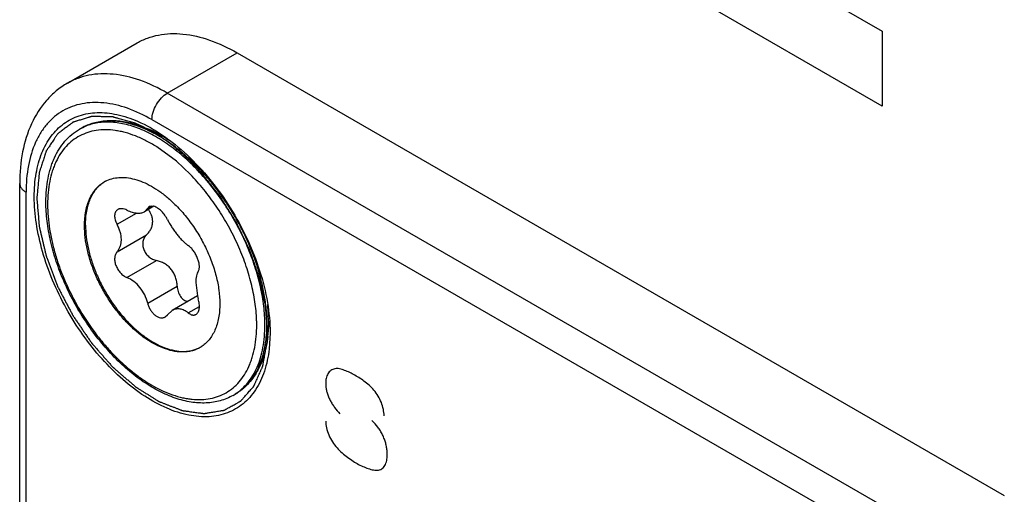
# Model space of a CAD drawing. Header units: inches. Extents: x 0 to 34, y 0 to 22.
# Tile 18 of 127: x 3.8537 to 4.0234, y 7.2171 to 7.299. Entities that reach past the tile are written whole.
import ezdxf

# ---------------------------------------------------------------- set-up
doc = ezdxf.new("R2010")
doc.units = ezdxf.units.IN
doc.header["$LTSCALE"] = 1.87
doc.header["$MEASUREMENT"] = 0
doc.layers.get('0').update_dxf_attribs({"linetype": 'CONTINUOUS'})
doc.layers.add('02___PRT_ALL_AXES', color=7, linetype='CONTINUOUS')
doc.layers.add('COSMETIC', color=7, linetype='CONTINUOUS')

msp = doc.modelspace()

# ---------------------------------------------------------------- linework, layer by layer
at = {"color": 40, "linetype": 'CONTINUOUS'}
for p, q in [((3.9630512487, 7.3197548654), (4.0023757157, 7.297049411)), ((4.0023757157, 7.28411913), (3.9630512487, 7.3068245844)), ((4.0023757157, 7.297049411), (4.0023757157, 7.28411913))]:
    msp.add_line(p, q, dxfattribs=at)
at = {"color": 7, "linetype": 'CONTINUOUS'}
for p, q in [((3.8618891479, 7.2880656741), (3.8739099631, 7.2950063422)), ((3.8791124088, 7.2863601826), (3.891133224, 7.2933008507)), ((3.891133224, 7.2933008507), (4.0234345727, 7.2169241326)), ((4.0114137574, 7.2099834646), (3.8791124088, 7.2863601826)), ((3.876460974, 7.2817672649), (4.0087623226, 7.2053905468)), ((3.8756318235, 7.2799847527), (3.873749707, 7.2807347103)), ((3.8740266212, 7.280861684), (3.8757332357, 7.2802127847)), ((3.8806673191, 7.2745901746), (3.8773277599, 7.2770603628)), ((3.8830812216, 7.2723235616), (3.8806673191, 7.2745901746)), ((3.8536706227, 7.0779854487), (3.8536570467, 7.2707638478)), ((3.8547689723, 7.0764546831), (3.8547553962, 7.2692330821)), ((3.8767943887, 7.2668137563), (3.8751590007, 7.2658695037)), ((3.8757277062, 7.2664761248), (3.8764145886, 7.2668727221)), ((3.8760026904, 7.2667740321), (3.8757277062, 7.2664761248)), ((3.8767940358, 7.2668147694), (3.8760026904, 7.2667740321)), ((3.8704381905, 7.2637142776), (3.8738013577, 7.2656561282)), ((3.8751625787, 7.2658715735), (3.8757277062, 7.2664761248)), ((3.8704381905, 7.2589515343), (3.875524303, 7.261888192)), ((3.8721555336, 7.2545253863), (3.8772416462, 7.257462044)), ((3.8757277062, 7.250081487), (3.8808138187, 7.2530181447)), ((3.8840167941, 7.2536738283), (3.8843189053, 7.2513548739)), ((3.8843206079, 7.2513548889), (3.8799627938, 7.2488387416)), ((3.882734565, 7.2484171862), (3.8846395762, 7.2495171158)), ((3.8965851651, 7.2469002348), (3.8964166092, 7.2498795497)), ((3.8787526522, 7.2477226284), (3.8791623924, 7.2480983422)), ((3.879967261, 7.2488413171), (3.8791623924, 7.2480983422)), ((3.8964439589, 7.2443430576), (3.8965851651, 7.2469002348)), ((3.8968282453, 7.2450049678), (3.8966714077, 7.242186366))]:
    msp.add_line(p, q, dxfattribs=at)
for centre, radius, start, end in [((3.8683790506, 7.2724365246), 0.0088472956, 117.3813475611, 119.9999822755), ((3.8683869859, 7.2724212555), 0.0088645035, 116.4640818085, 117.3815017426), ((3.8685099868, 7.2639287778), 0.0178088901, 71.9547162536, 72.6290912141), ((3.8636479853, 7.2553651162), 0.0256480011, 57.7668271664, 57.9835192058), ((3.8709996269, 7.2662660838), 0.0055013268, 117.8809512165, 119.9981205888), ((3.8956023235, 7.2541233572), 0.0116180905, 193.7856802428, 196.3121087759), ((3.8689453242, 7.2463031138), 0.0255851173, 1.4324005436, 2.9032408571), ((3.870061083, 7.2463287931), 0.0244690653, 0.0027119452, 1.4375985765), ((3.8819956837, 7.2472201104), 0.0055063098, 299.9987081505, 302.1254350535), ((3.8860343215, 7.241859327), 0.0088443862, 300.0061025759, 302.6172789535), ((3.8863815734, 7.2420664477), 0.0088501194, 300.0047129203, 303.2696025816), ((3.8863581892, 7.2421018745), 0.0088925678, 303.2703567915, 306.8178101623), ((3.8863218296, 7.2421515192), 0.0089540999, 306.8136948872, 307.3323544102)]:
    msp.add_arc(centre, radius, start, end, dxfattribs=at)
for points, knots in [([(3.873910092, 7.2950061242), (3.8744748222, 7.2953321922), (3.8756737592, 7.2958940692), (3.8776140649, 7.2964299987), (3.8796821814, 7.2966610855), (3.8826599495, 7.2965577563), (3.8866163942, 7.2956045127), (3.889621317, 7.294173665), (3.891133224, 7.2933008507)], [0, 0, 0, 0, 0.1080937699, 0.2182322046, 0.3322555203, 0.4516834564, 0.710620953, 1, 1, 1, 1]), ([(3.8791124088, 7.2863601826), (3.8776005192, 7.2872329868), (3.8745956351, 7.2886638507), (3.8706392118, 7.2896171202), (3.8676614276, 7.2897204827), (3.865593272, 7.2894894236), (3.8636529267, 7.2889534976), (3.8624539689, 7.2883916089), (3.8618892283, 7.2880655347)], [0, 0, 0, 0, 0.2893746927, 0.548310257, 0.667739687, 0.7817646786, 0.891904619, 1, 1, 1, 1]), ([(3.8618891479, 7.2880656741), (3.8612146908, 7.2876762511), (3.8599263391, 7.2867805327), (3.8576528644, 7.2845665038), (3.8554487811, 7.2810594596), (3.8539499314, 7.2761180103), (3.8536569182, 7.2725873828), (3.8536570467, 7.2707638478)], [0, 0, 0, 0, 0.1165966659, 0.2336057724, 0.4733263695, 0.726995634, 1, 1, 1, 1]), ([(3.876460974, 7.2817672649), (3.8764609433, 7.282201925), (3.876623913, 7.2831186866), (3.8771921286, 7.2844069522), (3.8780235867, 7.2855432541), (3.8787359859, 7.2861428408), (3.8791124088, 7.2863601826)], [0, 0, 0, 0, 0.237218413, 0.4999990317, 0.7627801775, 1, 1, 1, 1]), ([(3.876460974, 7.2817672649), (3.8751135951, 7.282545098), (3.8724356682, 7.2838202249), (3.8689097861, 7.2846696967), (3.8662560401, 7.2847616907), (3.8644130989, 7.2845557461), (3.8626836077, 7.2840778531), (3.8610872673, 7.2833297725), (3.8596414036, 7.2823210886), (3.8583629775, 7.2810620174), (3.8572633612, 7.2795687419), (3.8560164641, 7.2772242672), (3.854989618, 7.2737457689), (3.8547552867, 7.2707889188), (3.8547553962, 7.2692330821)], [0, 0, 0, 0, 0.1446878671, 0.2741544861, 0.3338673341, 0.3908779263, 0.4459462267, 0.4999924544, 0.5540390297, 0.6091083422, 0.6661205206, 0.7258354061, 0.8553069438, 1, 1, 1, 1]), ([(3.8561696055, 7.2684769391), (3.8561695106, 7.2698253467), (3.8563594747, 7.2723989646), (3.8573144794, 7.2759666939), (3.858919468, 7.2789399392), (3.8611485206, 7.2811975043), (3.863924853, 7.2826155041), (3.8671069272, 7.2831294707), (3.8705550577, 7.2827549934), (3.8728395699, 7.2819827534), (3.8739940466, 7.2814816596)], [0, 0, 0, 0, 0.1477531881, 0.2812064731, 0.401869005, 0.5138953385, 0.6235143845, 0.7376924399, 0.862094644, 1, 1, 1, 1]), ([(3.8581748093, 7.2675602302), (3.8581748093, 7.2682582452), (3.8582317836, 7.269622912), (3.8585031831, 7.2716049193), (3.8588880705, 7.2731671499), (3.8592908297, 7.2743389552), (3.8597445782, 7.2754323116), (3.8604237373, 7.2767022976), (3.8614266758, 7.2780579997), (3.8626004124, 7.2792097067), (3.8634910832, 7.2798304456), (3.863955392, 7.2800985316)], [0, 0, 0, 0, 0.1448741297, 0.2830363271, 0.4145741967, 0.4780401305, 0.5400613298, 0.6601387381, 0.7759364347, 0.8887220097, 1, 1, 1, 1]), ([(3.8643057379, 7.2803008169), (3.8646374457, 7.2804923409), (3.8653270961, 7.2808365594), (3.8664215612, 7.281227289), (3.8675696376, 7.2814912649), (3.8691808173, 7.2816766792), (3.8713056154, 7.2815795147), (3.872983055, 7.2811894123), (3.8738269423, 7.2809254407)], [0, 0, 0, 0, 0.1170742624, 0.2349151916, 0.3544178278, 0.4763353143, 0.7297382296, 1, 1, 1, 1]), ([(3.873749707, 7.2807347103), (3.8728986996, 7.2810221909), (3.8712178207, 7.281453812), (3.8690876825, 7.2815944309), (3.8674894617, 7.281435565), (3.8663635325, 7.2811903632), (3.8652964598, 7.2808184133), (3.8646267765, 7.2804861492), (3.8643057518, 7.2803007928)], [0, 0, 0, 0, 0.2766826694, 0.5317285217, 0.6527553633, 0.7704453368, 0.8858178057, 1, 1, 1, 1]), ([(3.8959443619, 7.2463299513), (3.8959443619, 7.2474117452), (3.8958001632, 7.2496446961), (3.895205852, 7.253035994), (3.8942388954, 7.2565125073), (3.8929192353, 7.260001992), (3.8912741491, 7.2634325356), (3.8893376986, 7.266732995), (3.8871500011, 7.2698349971), (3.8847563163, 7.2726743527), (3.8822059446, 7.2751924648), (3.8795511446, 7.2773374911), (3.8768453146, 7.2790653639), (3.8741430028, 7.280340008), (3.871890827, 7.2810148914), (3.8701503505, 7.2812876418), (3.8689077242, 7.2813609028), (3.8677078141, 7.2813063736), (3.866556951, 7.2811238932), (3.8654617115, 7.2808142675), (3.8647693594, 7.2805225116), (3.8644366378, 7.2803568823)], [0, 0, 0, 0, 0.0620193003, 0.127931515, 0.1970656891, 0.2685842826, 0.3415404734, 0.4149247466, 0.4877100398, 0.5588965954, 0.627555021, 0.6928737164, 0.7542135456, 0.8111717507, 0.863658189, 0.8883297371, 0.9120387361, 0.9348997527, 0.9570588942, 0.9786922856, 1, 1, 1, 1]), ([(3.8739940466, 7.2814816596), (3.8754978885, 7.2808289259), (3.8785102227, 7.279111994), (3.8826902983, 7.27570531), (3.8866005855, 7.2714774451), (3.8900713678, 7.2666113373), (3.8929534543, 7.2613171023), (3.8951221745, 7.255823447), (3.896483, 7.2503697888), (3.8968281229, 7.2467437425), (3.8968282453, 7.2450049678)], [0, 0, 0, 0, 0.1092214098, 0.2293964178, 0.358037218, 0.4917377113, 0.6266114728, 0.7586601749, 0.8841573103, 1, 1, 1, 1]), ([(3.8805263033, 7.2774124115), (3.8797555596, 7.277978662), (3.8782084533, 7.2790054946), (3.8765559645, 7.2798556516), (3.8757332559, 7.2802127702)], [0, 0, 0, 0, 0.5160575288, 1, 1, 1, 1]), ([(3.8772456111, 7.2771119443), (3.8766555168, 7.2774809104), (3.8754757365, 7.2781533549), (3.8736703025, 7.2789720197), (3.8721663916, 7.2794746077), (3.8709865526, 7.2797561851), (3.8698581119, 7.2799530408), (3.8684822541, 7.2800583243), (3.8668862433, 7.2799478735), (3.865385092, 7.2795981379), (3.8639962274, 7.2790114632), (3.8627363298, 7.2781940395), (3.8616202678, 7.2771558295), (3.8606600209, 7.2759100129), (3.8600056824, 7.2747266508), (3.8595653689, 7.2736970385), (3.8591708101, 7.272580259), (3.8587920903, 7.2710784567), (3.858523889, 7.2691595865), (3.8584677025, 7.2678329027), (3.8584677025, 7.2671519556)], [0, 0, 0, 0, 0.0754069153, 0.1469129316, 0.2144791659, 0.2468322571, 0.2782645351, 0.3385308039, 0.3958417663, 0.4509447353, 0.5047733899, 0.5583797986, 0.6128374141, 0.669137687, 0.7281081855, 0.758814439, 0.7904028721, 0.8563614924, 0.9262187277, 1, 1, 1, 1]), ([(3.8962947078, 7.2465322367), (3.8962947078, 7.2473056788), (3.8962212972, 7.248890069), (3.8959113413, 7.2512992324), (3.8954020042, 7.2537739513), (3.894699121, 7.2562871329), (3.8938101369, 7.2588118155), (3.8927447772, 7.2613206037), (3.8915146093, 7.2637863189), (3.8901329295, 7.2661821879), (3.8886147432, 7.2684822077), (3.8869765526, 7.2706614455), (3.8852361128, 7.2726962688), (3.8834122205, 7.2745645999), (3.8815246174, 7.2762462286), (3.879593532, 7.2777230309), (3.8776399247, 7.2789789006), (3.8762998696, 7.2796786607), (3.8756318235, 7.2799847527)], [0, 0, 0, 0, 0.0564362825, 0.1155627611, 0.1770722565, 0.24063221, 0.3058367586, 0.37224441, 0.4393871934, 0.5067796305, 0.5739308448, 0.6403555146, 0.7055845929, 0.7691760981, 0.8307277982, 0.8898903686, 0.9463810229, 1, 1, 1, 1]), ([(3.8684270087, 7.2711288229), (3.8687810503, 7.2713161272), (3.8695460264, 7.2716185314), (3.8707903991, 7.2718269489), (3.8721199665, 7.2717945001), (3.8735127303, 7.2715246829), (3.8749481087, 7.2710240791), (3.8764050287, 7.2703015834), (3.8778617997, 7.269368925), (3.8787952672, 7.2686347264), (3.879257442, 7.2682380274)], [0, 0, 0, 0, 0.101273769, 0.2060970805, 0.3169893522, 0.4357425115, 0.5633769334, 0.7002145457, 0.8459970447, 1, 1, 1, 1]), ([(3.8944976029, 7.2475989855), (3.8944447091, 7.2486448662), (3.8942077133, 7.2507902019), (3.8935106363, 7.2540272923), (3.8924750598, 7.2573185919), (3.8911215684, 7.2605982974), (3.8894770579, 7.2638013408), (3.8875741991, 7.2668639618), (3.8854511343, 7.2697248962), (3.8838901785, 7.2714902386), (3.8830812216, 7.2723235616)], [0, 0, 0, 0, 0.1131413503, 0.2326413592, 0.3572340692, 0.4854129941, 0.6155158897, 0.7458015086, 0.8745228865, 1, 1, 1, 1]), ([(3.8536570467, 7.2707638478), (3.8536570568, 7.2706211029), (3.8537099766, 7.2703234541), (3.8539355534, 7.2699081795), (3.8542930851, 7.2695338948), (3.8545911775, 7.2693278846), (3.8547553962, 7.2692330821)], [0, 0, 0, 0, 0.217674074, 0.4509630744, 0.7108471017, 1, 1, 1, 1]), ([(3.8648316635, 7.2634774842), (3.8648316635, 7.263907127), (3.8648663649, 7.2647449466), (3.8650312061, 7.2659582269), (3.8653067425, 7.2670843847), (3.8656907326, 7.2681123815), (3.8661800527, 7.2690324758), (3.8667712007, 7.26983512), (3.8674584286, 7.2705114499), (3.8679785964, 7.270874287), (3.8682491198, 7.2710304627)], [0, 0, 0, 0, 0.1485661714, 0.289511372, 0.4227299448, 0.5486396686, 0.6680010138, 0.781937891, 0.8919862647, 1, 1, 1, 1]), ([(3.8650084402, 7.2635795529), (3.8650084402, 7.2639936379), (3.865040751, 7.2648019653), (3.8651936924, 7.2659745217), (3.8654494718, 7.2670669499), (3.8658059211, 7.2680692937), (3.8662605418, 7.2689727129), (3.8668099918, 7.2697688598), (3.8674496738, 7.2704495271), (3.8679357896, 7.2708240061), (3.8681892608, 7.2709878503)], [0, 0, 0, 0, 0.1479024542, 0.2885371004, 0.4217520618, 0.5478969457, 0.667639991, 0.7819610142, 0.8921978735, 1, 1, 1, 1]), ([(3.8966714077, 7.242186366), (3.8965215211, 7.2408861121), (3.8960217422, 7.2384335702), (3.8947370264, 7.2356449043), (3.8933693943, 7.2338403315), (3.8922125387, 7.2327194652), (3.8909117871, 7.231815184), (3.8894811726, 7.2311355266), (3.8879346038, 7.2306885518), (3.8856910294, 7.2303988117), (3.8826359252, 7.2306719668), (3.8788805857, 7.2319152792), (3.8750622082, 7.2340177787), (3.8713038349, 7.2369044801), (3.8677284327, 7.2404761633), (3.8644577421, 7.2446104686), (3.8616039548, 7.2491647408), (3.8592663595, 7.2539813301), (3.8575246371, 7.2588943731), (3.8564407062, 7.2637330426), (3.856169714, 7.2669361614), (3.8561696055, 7.2684769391)], [0, 0, 0, 0, 0.0564020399, 0.1070423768, 0.1307191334, 0.1536408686, 0.1761642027, 0.198682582, 0.2215897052, 0.2452450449, 0.2958344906, 0.3521362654, 0.4145983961, 0.4827996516, 0.5556980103, 0.6318329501, 0.709488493, 0.7868460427, 0.8620915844, 0.9336042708, 1, 1, 1, 1]), ([(3.879257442, 7.2682380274), (3.8799036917, 7.2676833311), (3.8811569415, 7.2664702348), (3.8828599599, 7.2644350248), (3.8843904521, 7.2621906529), (3.8857065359, 7.2597983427), (3.8867725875, 7.2573230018), (3.8875596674, 7.2548314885), (3.8880464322, 7.2523916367), (3.8881661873, 7.2507816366), (3.8881661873, 7.2500044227)], [0, 0, 0, 0, 0.1225563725, 0.2503828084, 0.3812760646, 0.5128558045, 0.6427030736, 0.7684972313, 0.8881567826, 1, 1, 1, 1]), ([(3.8904566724, 7.2341999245), (3.890110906, 7.2340002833), (3.889390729, 7.233643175), (3.8882457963, 7.2332441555), (3.8870433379, 7.2329831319), (3.8853536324, 7.2328161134), (3.8835991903, 7.2329338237), (3.8818342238, 7.2333002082), (3.8799802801, 7.2338541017), (3.8776348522, 7.2348750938), (3.8748784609, 7.236543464), (3.8721783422, 7.2386400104), (3.8695858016, 7.2411205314), (3.8671515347, 7.2439336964), (3.8649248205, 7.2470210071), (3.8629515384, 7.2503180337), (3.8612728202, 7.2537559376), (3.8599239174, 7.2572631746), (3.8589334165, 7.2607678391), (3.8583229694, 7.2641983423), (3.8581748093, 7.2664616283), (3.8581748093, 7.2675602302)], [0, 0, 0, 0, 0.0226124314, 0.0453845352, 0.0685041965, 0.0921299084, 0.1413739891, 0.1672836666, 0.1941406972, 0.250830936, 0.3115923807, 0.376175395, 0.4440510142, 0.5144802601, 0.586577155, 0.659366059, 0.7318355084, 0.8029905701, 0.8719054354, 0.9377802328, 1, 1, 1, 1]), ([(3.8584677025, 7.2671519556), (3.8584677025, 7.2664546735), (3.8585295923, 7.2650282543), (3.8587922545, 7.2628593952), (3.8592243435, 7.2606319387), (3.8598217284, 7.2583673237), (3.8605787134, 7.256087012), (3.8617974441, 7.2530394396), (3.8636673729, 7.2493354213), (3.8659399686, 7.2458638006), (3.8679698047, 7.2432842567), (3.8695661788, 7.2414881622), (3.8712289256, 7.2398380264), (3.8729422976, 7.2383495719), (3.874689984, 7.237036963), (3.8764554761, 7.2359127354), (3.8782222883, 7.2349877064), (3.8799737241, 7.2342708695), (3.8814273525, 7.2338470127), (3.8825648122, 7.2336232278), (3.8836524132, 7.2334786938), (3.8849765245, 7.2334326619), (3.8865075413, 7.2336033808), (3.8879442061, 7.2340007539), (3.8892704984, 7.2346218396), (3.8904714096, 7.2354600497), (3.8915337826, 7.2365056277), (3.8924469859, 7.2377462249), (3.893068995, 7.2389159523), (3.8934875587, 7.2399300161), (3.8938622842, 7.2410268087), (3.8942219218, 7.2424972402), (3.8944766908, 7.2443716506), (3.8945301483, 7.2456660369), (3.8945301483, 7.2463299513)], [0, 0, 0, 0, 0.032536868, 0.0665358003, 0.1018571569, 0.1383281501, 0.1757488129, 0.2138994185, 0.2914087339, 0.3689195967, 0.4070728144, 0.4444983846, 0.48097673, 0.5163084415, 0.5503209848, 0.5828746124, 0.6138697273, 0.6432563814, 0.6710429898, 0.6843631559, 0.697318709, 0.7222127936, 0.745976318, 0.7689287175, 0.79145645, 0.813984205, 0.8369365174, 0.8606995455, 0.8855919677, 0.8985458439, 0.9118640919, 0.9396439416, 0.9690201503, 1, 1, 1, 1]), ([(3.8791623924, 7.26449298), (3.8790274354, 7.2647656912), (3.8787086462, 7.265290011), (3.8782175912, 7.2658701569), (3.877779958, 7.2662654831), (3.8774507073, 7.2665080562), (3.8771244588, 7.2666946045), (3.8769021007, 7.26678311), (3.8767940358, 7.2668147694)], [0, 0, 0, 0, 0.2689503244, 0.5397119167, 0.6685970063, 0.7895415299, 0.9004668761, 1, 1, 1, 1]), ([(3.8705746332, 7.2662554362), (3.8704944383, 7.2662091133), (3.8703445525, 7.2660920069), (3.8701750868, 7.2658549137), (3.8700662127, 7.2655668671), (3.8700193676, 7.2652377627), (3.8700343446, 7.264876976), (3.8701100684, 7.2644942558), (3.870244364, 7.2641003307), (3.8703679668, 7.26384248), (3.8704381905, 7.2637142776)], [0, 0, 0, 0, 0.0993076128, 0.2007378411, 0.3087439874, 0.4263318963, 0.5548405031, 0.6941580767, 0.8432570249, 1, 1, 1, 1]), ([(3.8721555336, 7.2661572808), (3.8720124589, 7.2662257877), (3.8717299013, 7.2663366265), (3.8713046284, 7.2664178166), (3.8709692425, 7.2664015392), (3.8707317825, 7.2663344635), (3.8706246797, 7.2662843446), (3.8705746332, 7.2662554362)], [0, 0, 0, 0, 0.2896186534, 0.5511088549, 0.7853052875, 0.8944796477, 1, 1, 1, 1]), ([(3.8721555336, 7.2661572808), (3.8724400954, 7.2660210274), (3.8728699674, 7.2658496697), (3.8734476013, 7.2657033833), (3.8738484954, 7.2656422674), (3.8742245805, 7.2656271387), (3.8745716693, 7.2656584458), (3.8748858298, 7.26573632), (3.8750759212, 7.2658215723), (3.8751625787, 7.2658715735)], [0, 0, 0, 0, 0.3026168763, 0.4414145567, 0.5708977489, 0.6908673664, 0.8015867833, 0.9040372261, 1, 1, 1, 1]), ([(3.8765889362, 7.2642007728), (3.8765889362, 7.2643796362), (3.8765535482, 7.2647418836), (3.8764019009, 7.2652723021), (3.8761608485, 7.2657842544), (3.8759525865, 7.2661048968), (3.8758382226, 7.2662610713)], [0, 0, 0, 0, 0.2408406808, 0.4866842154, 0.7393559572, 1, 1, 1, 1]), ([(3.884748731, 7.2424514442), (3.8845460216, 7.2423344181), (3.8841228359, 7.242125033), (3.883448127, 7.2418919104), (3.8827358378, 7.2417400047), (3.8817241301, 7.2416452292), (3.8803752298, 7.241744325), (3.8787121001, 7.2421865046), (3.8770071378, 7.24294005), (3.8752949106, 7.243987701), (3.8736100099, 7.2453068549), (3.871987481, 7.2468695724), (3.8704614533, 7.2486427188), (3.8690643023, 7.2505885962), (3.8678257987, 7.2526657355), (3.8667723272, 7.254829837), (3.8659264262, 7.2570347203), (3.8653059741, 7.2592336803), (3.8649244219, 7.2613796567), (3.8648316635, 7.262793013), (3.8648316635, 7.2634774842)], [0, 0, 0, 0, 0.0213313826, 0.0428915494, 0.0648965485, 0.0875415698, 0.1353171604, 0.1872189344, 0.243657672, 0.3046067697, 0.3696958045, 0.4382943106, 0.5095817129, 0.5826064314, 0.6563379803, 0.7297143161, 0.8016906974, 0.8712800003, 0.9376209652, 1, 1, 1, 1]), ([(3.8650084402, 7.2635795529), (3.8650084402, 7.2629038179), (3.8650988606, 7.2615088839), (3.8654710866, 7.2593905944), (3.8660767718, 7.2572194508), (3.866902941, 7.2550408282), (3.8679326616, 7.2528997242), (3.869144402, 7.2508407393), (3.8705129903, 7.2489067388), (3.8720099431, 7.2471379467), (3.8736042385, 7.2455710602), (3.8752631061, 7.2442385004), (3.8769527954, 7.2431678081), (3.8786398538, 7.2423814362), (3.8802907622, 7.2418967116), (3.8816355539, 7.241753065), (3.8826496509, 7.2418080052), (3.8833655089, 7.2419286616), (3.8840462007, 7.2421287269), (3.8844758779, 7.2423154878), (3.8846822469, 7.2424211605)], [0, 0, 0, 0, 0.0621034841, 0.1281178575, 0.1973417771, 0.2689501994, 0.3419850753, 0.4154340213, 0.48826434, 0.5594703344, 0.6281184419, 0.6933957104, 0.7546646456, 0.8115278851, 0.8639061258, 0.9121270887, 0.9349466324, 0.9570747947, 0.9786917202, 1, 1, 1, 1]), ([(3.8711868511, 7.2610816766), (3.8711868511, 7.2615213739), (3.8710759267, 7.2621994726), (3.8707661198, 7.2630665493), (3.8705556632, 7.2634998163), (3.8704381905, 7.2637142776)], [0, 0, 0, 0, 0.4778649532, 0.7342468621, 1, 1, 1, 1]), ([(3.875524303, 7.261888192), (3.8756835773, 7.2620430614), (3.875976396, 7.2623755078), (3.8763188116, 7.2629397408), (3.876538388, 7.2635549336), (3.8765889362, 7.2639863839), (3.8765889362, 7.2642007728)], [0, 0, 0, 0, 0.2551912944, 0.5062245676, 0.7537296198, 1, 1, 1, 1]), ([(3.8791623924, 7.26449298), (3.8792726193, 7.2642702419), (3.8795105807, 7.2638262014), (3.8799071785, 7.2631772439), (3.8803403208, 7.2625452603), (3.8807996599, 7.2619422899), (3.881275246, 7.2613803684), (3.8817578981, 7.2608711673), (3.8822393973, 7.2604256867), (3.8825703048, 7.2601650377), (3.882734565, 7.2600490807)], [0, 0, 0, 0, 0.1296689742, 0.2626664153, 0.3966478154, 0.5292531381, 0.6579981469, 0.7805736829, 0.8950910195, 1, 1, 1, 1]), ([(3.875524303, 7.261888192), (3.8753691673, 7.2617373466), (3.8750985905, 7.2613831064), (3.8748714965, 7.260742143), (3.8748447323, 7.2600357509), (3.8750219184, 7.2593213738), (3.8753861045, 7.2586573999), (3.8759048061, 7.2580970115), (3.8765339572, 7.2576811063), (3.8770042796, 7.257514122), (3.8772416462, 7.257462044)], [0, 0, 0, 0, 0.1131545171, 0.2289449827, 0.3501785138, 0.4775238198, 0.6092238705, 0.742065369, 0.8729197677, 1, 1, 1, 1]), ([(3.8704381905, 7.2589515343), (3.8705585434, 7.2590876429), (3.8707756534, 7.2593893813), (3.8710123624, 7.2599048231), (3.8711563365, 7.2604767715), (3.8711868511, 7.2608771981), (3.8711868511, 7.2610816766)], [0, 0, 0, 0, 0.236432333, 0.4800971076, 0.7339094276, 1, 1, 1, 1]), ([(3.8844519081, 7.2556229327), (3.8844885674, 7.2556778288), (3.8845518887, 7.255804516), (3.8846127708, 7.2560207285), (3.8846436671, 7.2562696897), (3.884644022, 7.2565469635), (3.8846136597, 7.2568478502), (3.8845303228, 7.257284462), (3.8843514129, 7.2578491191), (3.8840429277, 7.2585092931), (3.8836574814, 7.2591218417), (3.8832859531, 7.2595702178), (3.8829724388, 7.2598674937), (3.8828137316, 7.2599931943), (3.882734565, 7.2600490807)], [0, 0, 0, 0, 0.0391965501, 0.0833324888, 0.1328186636, 0.1876890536, 0.2476463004, 0.3121168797, 0.4513511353, 0.5980340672, 0.7437050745, 0.8800153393, 0.9424589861, 1, 1, 1, 1]), ([(3.8704381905, 7.2589515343), (3.8703797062, 7.2588853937), (3.8702732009, 7.258738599), (3.8701523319, 7.2584885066), (3.8700700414, 7.2582094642), (3.8700117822, 7.2577960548), (3.8700460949, 7.2572349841), (3.8702391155, 7.2565563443), (3.8705698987, 7.2559009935), (3.8710155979, 7.2553150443), (3.8715454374, 7.2548396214), (3.8719497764, 7.2546090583), (3.8721555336, 7.2545253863)], [0, 0, 0, 0, 0.0494145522, 0.1008301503, 0.1547585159, 0.2115686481, 0.3338063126, 0.4660179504, 0.6039765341, 0.7423099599, 0.8756821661, 1, 1, 1, 1]), ([(3.8808138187, 7.2530181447), (3.8808014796, 7.2532812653), (3.8807452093, 7.2538060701), (3.8805541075, 7.2545724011), (3.8802458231, 7.2552955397), (3.8798170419, 7.2559476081), (3.879277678, 7.2565019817), (3.8786515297, 7.2569428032), (3.8779667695, 7.2572665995), (3.877484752, 7.2574087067), (3.8772416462, 7.257462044)], [0, 0, 0, 0, 0.1281011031, 0.2558716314, 0.3827465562, 0.5085699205, 0.6332078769, 0.7566389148, 0.8789610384, 1, 1, 1, 1]), ([(3.8844519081, 7.2556229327), (3.8843754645, 7.2555084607), (3.8842426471, 7.2552419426), (3.8841104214, 7.2547848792), (3.8840322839, 7.2542529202), (3.8840167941, 7.2538737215), (3.8840167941, 7.2536738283)], [0, 0, 0, 0, 0.2042184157, 0.4378830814, 0.7034368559, 1, 1, 1, 1]), ([(3.8757277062, 7.250081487), (3.8756052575, 7.250577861), (3.8752581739, 7.2515458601), (3.8744522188, 7.2528361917), (3.8734077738, 7.2538687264), (3.8725792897, 7.2543530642), (3.8721555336, 7.2545253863)], [0, 0, 0, 0, 0.2599954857, 0.5185818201, 0.7673643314, 1, 1, 1, 1]), ([(3.8808138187, 7.2530181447), (3.8808285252, 7.2527045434), (3.8809332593, 7.2520903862), (3.8812577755, 7.2513920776), (3.8816219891, 7.2509372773), (3.8819305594, 7.2506679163), (3.8822694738, 7.2504748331), (3.882512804, 7.2504009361), (3.8826338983, 7.2503795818)], [0, 0, 0, 0, 0.2740128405, 0.5373515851, 0.6619423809, 0.7803601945, 0.892677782, 1, 1, 1, 1]), ([(3.8757277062, 7.250081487), (3.8757788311, 7.2498742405), (3.8759144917, 7.2494676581), (3.87620514, 7.2489027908), (3.8765692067, 7.2484059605), (3.876987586, 7.2480033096), (3.877438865, 7.2477161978), (3.8778349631, 7.2475845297), (3.8781410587, 7.2475576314), (3.878357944, 7.2475745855), (3.8785641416, 7.2476281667), (3.8786920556, 7.2476876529), (3.8787526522, 7.2477226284)], [0, 0, 0, 0, 0.147197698, 0.294152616, 0.4364214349, 0.5700471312, 0.6922813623, 0.8024861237, 0.8538364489, 0.9033346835, 0.9517527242, 1, 1, 1, 1]), ([(3.8840414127, 7.2481607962), (3.8841164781, 7.2482041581), (3.8842593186, 7.2483203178), (3.8844253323, 7.2485565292), (3.8845468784, 7.2488505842), (3.8846221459, 7.2491940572), (3.8846502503, 7.249577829), (3.8846311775, 7.2499917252), (3.88456607, 7.2504243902), (3.8844945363, 7.2507145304), (3.8844519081, 7.2508601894)], [0, 0, 0, 0, 0.0895491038, 0.1869728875, 0.2954085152, 0.4160939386, 0.5487135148, 0.6917938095, 0.843224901, 1, 1, 1, 1]), ([(3.8881661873, 7.2500044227), (3.8881661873, 7.2495862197), (3.8881332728, 7.248770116), (3.8879772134, 7.2475868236), (3.8877163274, 7.2464854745), (3.8873526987, 7.2454762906), (3.8868891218, 7.2445682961), (3.8863287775, 7.243770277), (3.8856767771, 7.2430904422), (3.8851817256, 7.2427188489), (3.8849237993, 7.2425568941)], [0, 0, 0, 0, 0.1480894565, 0.2888040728, 0.4220205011, 0.5481089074, 0.6677553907, 0.7819721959, 0.8921533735, 1, 1, 1, 1]), ([(3.882734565, 7.2484171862), (3.8826231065, 7.2485063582), (3.8823975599, 7.2486696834), (3.8820433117, 7.2488697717), (3.881684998, 7.2490147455), (3.8813258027, 7.2491018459), (3.8809692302, 7.2491290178), (3.8806194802, 7.2490952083), (3.8802813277, 7.2490009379), (3.8800692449, 7.2489001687), (3.879967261, 7.2488413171)], [0, 0, 0, 0, 0.1434048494, 0.2791699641, 0.4077871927, 0.5304988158, 0.6490266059, 0.7653820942, 0.8817049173, 1, 1, 1, 1]), ([(3.882734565, 7.2484171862), (3.882842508, 7.2483308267), (3.8830600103, 7.2481853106), (3.8833596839, 7.248074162), (3.883589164, 7.2480465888), (3.8837500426, 7.2480549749), (3.883902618, 7.2480918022), (3.8839969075, 7.2481350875), (3.8840414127, 7.2481607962)], [0, 0, 0, 0, 0.2932541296, 0.5510627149, 0.6689425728, 0.7814869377, 0.8909676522, 1, 1, 1, 1]), ([(3.8908016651, 7.2344097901), (3.8912113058, 7.2346719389), (3.8919970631, 7.2352719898), (3.8930314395, 7.2363648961), (3.893919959, 7.2376448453), (3.8946550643, 7.2390985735), (3.8952314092, 7.2407123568), (3.8956448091, 7.2424715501), (3.8958923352, 7.244360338), (3.8959443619, 7.2456625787), (3.8959443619, 7.2463299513)], [0, 0, 0, 0, 0.107835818, 0.2180704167, 0.3323694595, 0.4520899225, 0.5782334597, 0.7114406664, 0.8520242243, 1, 1, 1, 1]), ([(3.8917519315, 7.2350318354), (3.8921173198, 7.235310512), (3.8928154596, 7.2359336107), (3.8937291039, 7.2370291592), (3.8945125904, 7.2382848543), (3.8951599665, 7.2396897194), (3.8956672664, 7.2412322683), (3.8960309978, 7.2429005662), (3.8962486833, 7.2446812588), (3.8962947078, 7.2459057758), (3.8962947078, 7.2465322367)], [0, 0, 0, 0, 0.1077074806, 0.2183540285, 0.3332906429, 0.4535984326, 0.5800499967, 0.7131489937, 0.8531667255, 1, 1, 1, 1]), ([(3.8964439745, 7.2443430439), (3.8963806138, 7.2437898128), (3.8962127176, 7.2427097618), (3.8958244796, 7.2411503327), (3.8953049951, 7.2396953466), (3.8946554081, 7.2383556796), (3.893877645, 7.2371420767), (3.8929751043, 7.2360663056), (3.8919542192, 7.2351400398), (3.891198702, 7.2346283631), (3.8908070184, 7.2344022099)], [0, 0, 0, 0, 0.1409247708, 0.276222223, 0.4061229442, 0.5312090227, 0.6522088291, 0.7699970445, 0.8855376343, 1, 1, 1, 1]), ([(3.9164851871, 7.2306892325), (3.9164815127, 7.2310561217), (3.9163951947, 7.2318255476), (3.9160459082, 7.2329696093), (3.9154878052, 7.2340863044), (3.91477144, 7.2351032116), (3.9139338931, 7.2359595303), (3.9130333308, 7.2366508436), (3.912142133, 7.2372643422), (3.9112511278, 7.2377976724), (3.9104968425, 7.2381638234), (3.9098983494, 7.2384190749), (3.9093266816, 7.2386447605), (3.9086359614, 7.2388514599), (3.9079379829, 7.2388079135), (3.9074680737, 7.2386104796), (3.9070554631, 7.2383144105), (3.9066551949, 7.2377461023), (3.9064173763, 7.2368735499), (3.9064105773, 7.2362337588), (3.9064364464, 7.2358956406)], [0, 0, 0, 0, 0.0675318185, 0.1414941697, 0.2190690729, 0.29635786, 0.3695275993, 0.4385790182, 0.5049992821, 0.5686338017, 0.6294879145, 0.6591673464, 0.6883498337, 0.7427210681, 0.7906038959, 0.8132381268, 0.8358001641, 0.8833190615, 0.9375851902, 1, 1, 1, 1]), ([(3.9064364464, 7.2358956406), (3.9064525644, 7.2356849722), (3.9065094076, 7.2352539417), (3.906658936, 7.2346051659), (3.9068824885, 7.2339503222), (3.9071879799, 7.2333101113), (3.9075550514, 7.2326944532), (3.9080900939, 7.2319148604), (3.9085356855, 7.231366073), (3.9088491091, 7.2310211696)], [0, 0, 0, 0, 0.1143960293, 0.2349265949, 0.3599658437, 0.4882335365, 0.6182432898, 0.7476712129, 1, 1, 1, 1]), ([(3.9064198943, 7.2297684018), (3.906428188, 7.2293771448), (3.9065273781, 7.2285566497), (3.9069161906, 7.2273424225), (3.9075372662, 7.2261721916), (3.9083425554, 7.2251351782), (3.9092460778, 7.2242535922), (3.9101880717, 7.2235041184), (3.911127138, 7.2228384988), (3.912075, 7.2222777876), (3.9130236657, 7.2218313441), (3.913949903, 7.221479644), (3.9147191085, 7.2212955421), (3.9153096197, 7.22126614), (3.9157191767, 7.2213214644), (3.9160878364, 7.2214817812), (3.9163968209, 7.2217406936), (3.916644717, 7.2220782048), (3.9168998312, 7.2226356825), (3.9170567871, 7.2234696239), (3.9170473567, 7.2241638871), (3.9170160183, 7.2245284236)], [0, 0, 0, 0, 0.0676517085, 0.1418569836, 0.2192093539, 0.2954451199, 0.3678857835, 0.4369202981, 0.5033610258, 0.5667387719, 0.6270191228, 0.6843746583, 0.7378868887, 0.7628331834, 0.7862454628, 0.8086804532, 0.8313435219, 0.855121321, 0.880493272, 0.9367502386, 1, 1, 1, 1]), ([(3.9170160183, 7.2245284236), (3.916996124, 7.2247598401), (3.9169337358, 7.2252317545), (3.9167801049, 7.2259436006), (3.9165523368, 7.2266648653), (3.9162395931, 7.2273768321), (3.9158543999, 7.2280650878), (3.9152740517, 7.2289239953), (3.9147669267, 7.2295113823), (3.9144035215, 7.2298665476)], [0, 0, 0, 0, 0.1148056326, 0.2349587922, 0.3595505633, 0.4879861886, 0.618624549, 0.7488386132, 1, 1, 1, 1])]:
    msp.add_open_spline(points, degree=3, knots=knots, dxfattribs=at)
at = {"layer": '02___PRT_ALL_AXES', "color": 7, "linetype": 'CONTINUOUS'}
for p, q in [((3.863955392, 7.2800985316), (3.8643057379, 7.2803008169)), ((3.8757332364, 7.2802127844), (3.8781924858, 7.2791453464)), ((3.8964439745, 7.2443430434), (3.896749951, 7.2470146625)), ((3.8904566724, 7.2341999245), (3.8908070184, 7.2344022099))]:
    msp.add_line(p, q, dxfattribs=at)
at = {"layer": 'COSMETIC', "color": 7, "linetype": 'CONTINUOUS'}
for p, q in [((3.8744201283, 7.2807786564), (3.873593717, 7.2811352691)), ((3.8748586, 7.2805730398), (3.8744201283, 7.2807786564)), ((3.8756965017, 7.2801487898), (3.8748586, 7.2805730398)), ((3.896370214, 7.2443440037), (3.8963863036, 7.2452582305)), ((3.8963216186, 7.243445), (3.896368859, 7.2443067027)), ((3.896368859, 7.2443067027), (3.896370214, 7.2443440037))]:
    msp.add_line(p, q, dxfattribs=at)
for points, knots in [([(3.873593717, 7.2811352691), (3.8733095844, 7.2812163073), (3.8727413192, 7.2813783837), (3.8720309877, 7.2815809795), (3.8714627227, 7.2817430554), (3.8710365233, 7.2818646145), (3.870681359, 7.2819659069), (3.8703972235, 7.2820469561), (3.870184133, 7.2821077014), (3.8700065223, 7.2821584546), (3.8698645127, 7.282198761), (3.8697844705, 7.2822220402), (3.8697313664, 7.2822365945), (3.8696953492, 7.2822486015), (3.8696548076, 7.2822468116), (3.8696051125, 7.2822485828), (3.86950626, 7.2822501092), (3.8693577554, 7.2822532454), (3.8691598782, 7.2822569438), (3.8688959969, 7.2822620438), (3.8685661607, 7.2822683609), (3.8681703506, 7.2822759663), (3.8677745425, 7.2822835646), (3.8673787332, 7.2822911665), (3.8670488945, 7.2822974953), (3.8667850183, 7.2823025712), (3.8665871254, 7.2823063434), (3.8664221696, 7.2823095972), (3.8662903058, 7.2823119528), (3.8662076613, 7.2823139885), (3.8661420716, 7.2823143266), (3.8660745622, 7.282319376), (3.8660039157, 7.2822919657), (3.8659159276, 7.2822669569), (3.8657997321, 7.2822308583), (3.8656541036, 7.2821866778), (3.8654213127, 7.2821154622), (3.8651302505, 7.2820266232), (3.8646645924, 7.2818843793), (3.8641989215, 7.2817421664), (3.8637914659, 7.2816177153), (3.8635586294, 7.2815466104), (3.8633840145, 7.2814932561), (3.8632093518, 7.281439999), (3.8630639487, 7.2813953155), (3.8629618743, 7.2813646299), (3.8629112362, 7.2813484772), (3.8628816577, 7.2813405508), (3.86285853, 7.281319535), (3.8628274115, 7.2812977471), (3.8627788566, 7.2812603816), (3.8627177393, 7.2812145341), (3.8626445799, 7.2811591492), (3.8625469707, 7.281085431), (3.8623761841, 7.2809563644), (3.8621321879, 7.2807720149), (3.8618393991, 7.2805507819), (3.8615466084, 7.2803295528), (3.8612538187, 7.2801083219), (3.8609610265, 7.2798870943), (3.8607170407, 7.2797027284), (3.8605462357, 7.2795736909), (3.8604486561, 7.279499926), (3.8603754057, 7.2794446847), (3.8603145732, 7.2793983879), (3.8602654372, 7.2793619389), (3.8602357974, 7.2793378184), (3.8602096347, 7.2793215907), (3.8601924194, 7.2792941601), (3.8601607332, 7.2792481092), (3.8600984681, 7.279154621), (3.8600089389, 7.2790217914), (3.859901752, 7.2788620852), (3.8597944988, 7.2787024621), (3.8596515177, 7.2784896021), (3.8594012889, 7.278117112), (3.859115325, 7.2776913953), (3.8588293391, 7.2772657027), (3.8586506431, 7.2769995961), (3.8585075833, 7.2767868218), (3.8584184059, 7.2766535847), (3.8583465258, 7.2765475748), (3.8582940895, 7.27646648), (3.858245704, 7.2764039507), (3.8582262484, 7.2763331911), (3.8582034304, 7.2762660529), (3.8581760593, 7.2761808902), (3.8581316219, 7.2760453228), (3.858076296, 7.2758756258), (3.8580098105, 7.2756720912), (3.8579211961, 7.2754006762), (3.8578104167, 7.2750614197), (3.8576774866, 7.2746543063), (3.8575445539, 7.2742471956), (3.8574116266, 7.2738400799), (3.8573008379, 7.2735008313), (3.8572122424, 7.2732294), (3.8571456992, 7.2730259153), (3.8570960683, 7.2728730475), (3.8570625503, 7.2727715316), (3.8570465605, 7.2727200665), (3.8570307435, 7.2726794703), (3.8570283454, 7.2726375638), (3.8570221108, 7.2725771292), (3.8570138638, 7.2724854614), (3.856998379, 7.2723232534), (3.8569793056, 7.2721202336), (3.8569562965, 7.2718767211), (3.85692566, 7.2715519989), (3.8568873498, 7.2711461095), (3.8568413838, 7.2706590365), (3.8567800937, 7.2700096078), (3.8567034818, 7.2691978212), (3.8566421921, 7.2685483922), (3.8566115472, 7.2682236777)], [0, 0, 0, 0, 0.03125, 0.0625, 0.078125, 0.09375, 0.109375, 0.1171875, 0.125, 0.1328125, 0.13671875, 0.140625, 0.1416015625, 0.142578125, 0.14453125, 0.146484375, 0.1484375, 0.15625, 0.1640625, 0.171875, 0.1875, 0.203125, 0.21875, 0.234375, 0.25, 0.2578125, 0.265625, 0.2734375, 0.27734375, 0.28125, 0.283203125, 0.28515625, 0.2890625, 0.29296875, 0.296875, 0.3046875, 0.3125, 0.328125, 0.34375, 0.375, 0.390625, 0.3984375, 0.40625, 0.4140625, 0.421875, 0.42578125, 0.427734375, 0.4287109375, 0.4296875, 0.431640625, 0.43359375, 0.4375, 0.44140625, 0.4453125, 0.453125, 0.46875, 0.484375, 0.5, 0.515625, 0.53125, 0.546875, 0.5546875, 0.55859375, 0.5625, 0.56640625, 0.568359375, 0.5703125, 0.5712890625, 0.572265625, 0.57421875, 0.578125, 0.5859375, 0.59375, 0.6015625, 0.609375, 0.625, 0.65625, 0.671875, 0.6875, 0.6953125, 0.703125, 0.70703125, 0.7109375, 0.71484375, 0.716796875, 0.71875, 0.72265625, 0.7265625, 0.734375, 0.7421875, 0.75, 0.765625, 0.78125, 0.796875, 0.8125, 0.828125, 0.8359375, 0.84375, 0.8515625, 0.853515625, 0.85546875, 0.857421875, 0.8583984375, 0.859375, 0.86328125, 0.8671875, 0.875, 0.8828125, 0.890625, 0.90625, 0.921875, 0.9375, 0.96875, 1, 1, 1, 1]), ([(3.8802254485, 7.2771457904), (3.880139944, 7.277212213), (3.8799691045, 7.277345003), (3.8797547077, 7.2775112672), (3.8796061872, 7.2776271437), (3.879518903, 7.2776941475), (3.8794225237, 7.2777641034), (3.87930517, 7.2778505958), (3.8791156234, 7.2779891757), (3.8788795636, 7.2781647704), (3.8785947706, 7.278363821), (3.8783096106, 7.2785582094), (3.8780249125, 7.2787591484), (3.877738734, 7.2789385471), (3.8774529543, 7.2791245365), (3.8771670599, 7.2793057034), (3.8768803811, 7.2794746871), (3.8766427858, 7.2796186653), (3.8764499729, 7.2797323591), (3.8761463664, 7.2798982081), (3.8758971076, 7.2800376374), (3.8756965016, 7.2801487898)], [0, 0, 0, 0, 0.0625, 0.125, 0.15625, 0.171875, 0.1875, 0.21875, 0.25, 0.3125, 0.375, 0.4375, 0.5, 0.5625, 0.625, 0.6875, 0.75, 0.8125, 0.84375, 0.875, 1, 1, 1, 1]), ([(3.8849665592, 7.2726295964), (3.884776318, 7.2728372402), (3.8845379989, 7.2730956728), (3.8842535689, 7.2734091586), (3.8840606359, 7.2736109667), (3.8838181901, 7.2738604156), (3.8835765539, 7.2741117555), (3.8833823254, 7.274310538), (3.8831850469, 7.2745015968), (3.8829887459, 7.2746951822), (3.8827917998, 7.2748869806), (3.8826450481, 7.2750336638), (3.8824947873, 7.2751699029), (3.8822957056, 7.275355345), (3.8820960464, 7.2755389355), (3.8818971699, 7.2757252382), (3.8816959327, 7.2759031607), (3.8814435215, 7.2761224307), (3.8811916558, 7.2763438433), (3.8809895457, 7.2765183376), (3.8806834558, 7.2767673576), (3.8804291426, 7.2769781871), (3.8802254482, 7.2771457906)], [0, 0, 0, 0, 0.125, 0.15625, 0.1875, 0.25, 0.3125, 0.34375, 0.375, 0.4375, 0.46875, 0.5, 0.53125, 0.5625, 0.625, 0.65625, 0.6875, 0.75, 0.8125, 0.84375, 0.875, 1, 1, 1, 1]), ([(3.8963863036, 7.2452582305), (3.8963438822, 7.2458107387), (3.8962802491, 7.2466395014), (3.8962060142, 7.2476063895), (3.8961635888, 7.2481588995), (3.896131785, 7.2485732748), (3.8961052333, 7.2489186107), (3.8960841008, 7.2491948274), (3.896070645, 7.2493675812), (3.8960604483, 7.2495055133), (3.8960527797, 7.2495923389), (3.8960496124, 7.2496603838), (3.8960356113, 7.2497335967), (3.8960060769, 7.24986412), (3.8959665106, 7.2500493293), (3.8959017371, 7.2503463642), (3.8958212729, 7.250717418), (3.895692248, 7.2513112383), (3.8955310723, 7.2520534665), (3.8953698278, 7.2527957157), (3.8952409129, 7.2533895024), (3.8951601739, 7.2537606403), (3.8950959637, 7.2540575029), (3.8950549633, 7.2542431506), (3.8950280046, 7.2543728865), (3.8950098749, 7.2544473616), (3.8949814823, 7.2545231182), (3.8949494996, 7.254617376), (3.8948698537, 7.2548439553), (3.8947515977, 7.2551836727), (3.8945932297, 7.2556367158), (3.8944350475, 7.2560897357), (3.8942768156, 7.2565427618), (3.8941185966, 7.2569957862), (3.8939603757, 7.2574488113), (3.8938021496, 7.2579018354), (3.8936703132, 7.2582793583), (3.893564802, 7.2585813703), (3.8934857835, 7.2588078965), (3.8934195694, 7.2589966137), (3.8933739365, 7.259128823), (3.893346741, 7.2592042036), (3.8933294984, 7.2592612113), (3.8933001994, 7.2593164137), (3.8932653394, 7.2593906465), (3.8932023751, 7.2595202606), (3.8931134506, 7.259705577), (3.8930063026, 7.2599278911), (3.8928635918, 7.2602243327), (3.8926851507, 7.2605948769), (3.8923996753, 7.2611877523), (3.8921141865, 7.261780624), (3.891828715, 7.2623735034), (3.8916145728, 7.2628181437), (3.8914005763, 7.2632628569), (3.8912396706, 7.2635961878), (3.8911330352, 7.2638187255), (3.8910876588, 7.2639109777), (3.8910535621, 7.2639858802), (3.8910114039, 7.2640567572), (3.8909338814, 7.2641789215), (3.8908250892, 7.2643544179), (3.8906499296, 7.2646346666), (3.8904313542, 7.2649851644), (3.8900814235, 7.2655458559), (3.8896440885, 7.2662467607), (3.8892067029, 7.2669476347), (3.8888568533, 7.2675083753), (3.8886380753, 7.2678587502), (3.888463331, 7.2681392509), (3.8883534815, 7.2683141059), (3.8882778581, 7.2684374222), (3.8882326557, 7.2685064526), (3.8881799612, 7.2685700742), (3.8881166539, 7.2686514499), (3.8879626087, 7.26884523), (3.8877324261, 7.2691365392), (3.8874250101, 7.2695245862), (3.8871177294, 7.269912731), (3.8867079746, 7.2704302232), (3.8859909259, 7.2713358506), (3.885376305, 7.2721120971), (3.8849665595, 7.2726295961)], [0, 0, 0, 0, 0.0625, 0.09375, 0.109375, 0.125, 0.140625, 0.1484375, 0.15625, 0.16015625, 0.1640625, 0.166015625, 0.16796875, 0.171875, 0.1796875, 0.1875, 0.203125, 0.21875, 0.25, 0.28125, 0.296875, 0.3125, 0.3203125, 0.328125, 0.33203125, 0.333984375, 0.3359375, 0.33984375, 0.34375, 0.359375, 0.375, 0.390625, 0.40625, 0.421875, 0.4375, 0.453125, 0.46875, 0.4765625, 0.484375, 0.4921875, 0.49609375, 0.498046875, 0.5, 0.501953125, 0.50390625, 0.5078125, 0.515625, 0.5234375, 0.53125, 0.546875, 0.5625, 0.59375, 0.609375, 0.625, 0.640625, 0.65625, 0.66015625, 0.6640625, 0.666015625, 0.66796875, 0.671875, 0.6796875, 0.6875, 0.703125, 0.71875, 0.75, 0.78125, 0.796875, 0.8125, 0.8203125, 0.828125, 0.83203125, 0.833984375, 0.8359375, 0.83984375, 0.84375, 0.859375, 0.875, 0.890625, 0.90625, 0.9375, 1, 1, 1, 1]), ([(3.8566115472, 7.2682236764), (3.8566432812, 7.2678446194), (3.8567067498, 7.2670865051), (3.856786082, 7.2661388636), (3.8568495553, 7.2653807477), (3.8568971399, 7.2648121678), (3.8569368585, 7.2643383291), (3.8569684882, 7.2639593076), (3.8569885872, 7.2637223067), (3.8570019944, 7.2635566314), (3.8570106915, 7.2634616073), (3.8570154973, 7.2633679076), (3.8570493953, 7.2632412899), (3.8570945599, 7.2630417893), (3.857154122, 7.2627913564), (3.8572476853, 7.2623912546), (3.8573652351, 7.2618909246), (3.8575060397, 7.2612906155), (3.8576469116, 7.2606902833), (3.8577877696, 7.2600899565), (3.8579051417, 7.2595896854), (3.8579990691, 7.2591894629), (3.8580694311, 7.258889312), (3.8581283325, 7.2586391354), (3.8581690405, 7.2584641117), (3.8581931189, 7.2583639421), (3.8582141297, 7.2582643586), (3.8582623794, 7.2581356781), (3.8583401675, 7.2579296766), (3.8584372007, 7.2576722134), (3.8585537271, 7.2573632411), (3.8587090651, 7.2569512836), (3.85890325, 7.2564363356), (3.8591362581, 7.2558183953), (3.8594469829, 7.254994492), (3.8597186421, 7.2542734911), (3.8599519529, 7.2536556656), (3.8600485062, 7.2533979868), (3.8601272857, 7.2531924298), (3.8602004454, 7.25298473), (3.8603321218, 7.2527404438), (3.860484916, 7.2524453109), (3.8606904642, 7.2520524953), (3.860946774, 7.2515612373), (3.8612546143, 7.2509718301), (3.8615623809, 7.2503823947), (3.8618701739, 7.2497929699), (3.8621266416, 7.2493017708), (3.862331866, 7.2489088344), (3.8624856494, 7.2486140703), (3.8626142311, 7.2483686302), (3.8627161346, 7.2481718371), (3.8627820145, 7.2480498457), (3.8628297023, 7.2479499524), (3.8628957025, 7.2478584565), (3.8630049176, 7.2476954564), (3.8631642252, 7.2474641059), (3.8633539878, 7.2471858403), (3.8636074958, 7.2468150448), (3.8639242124, 7.2463514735), (3.8643043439, 7.2457952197), (3.8646844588, 7.2452389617), (3.8650645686, 7.2446826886), (3.8653813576, 7.2442191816), (3.8656347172, 7.243848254), (3.8657932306, 7.2436167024), (3.8659196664, 7.2434308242), (3.8659995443, 7.2433161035), (3.8660614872, 7.2432209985), (3.866113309, 7.243158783), (3.8661666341, 7.2430991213), (3.866272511, 7.2429784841), (3.866431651, 7.2427980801), (3.8666436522, 7.2425572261), (3.866855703, 7.2423164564), (3.86713842, 7.2419954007), (3.8674918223, 7.2415940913), (3.8679159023, 7.2411125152), (3.8683399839, 7.2406309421), (3.868693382, 7.240229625), (3.8689761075, 7.2399085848), (3.8691881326, 7.2396677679), (3.8693648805, 7.2394672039), (3.8695061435, 7.2393064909), (3.8696124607, 7.2391866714), (3.8696998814, 7.2390845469), (3.8697785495, 7.2390197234), (3.8698943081, 7.2389181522), (3.8701464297, 7.2387006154), (3.8705334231, 7.2383642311), (3.8709981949, 7.2379613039), (3.8714628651, 7.2375581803), (3.8719275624, 7.2371551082), (3.8723922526, 7.2367520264), (3.8727794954, 7.2364161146), (3.873089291, 7.2361474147), (3.8732829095, 7.2359794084), (3.8734378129, 7.2358451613), (3.8735346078, 7.2357608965), (3.8736120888, 7.2356943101), (3.8736700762, 7.2356421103), (3.8737291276, 7.2356093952), (3.8738074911, 7.2355589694), (3.8739055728, 7.2354982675), (3.8740624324, 7.235399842), (3.8742585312, 7.235277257), (3.8744938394, 7.2351299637), (3.8748075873, 7.2349336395), (3.8751997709, 7.2346882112), (3.8756703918, 7.2343937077), (3.8761410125, 7.2340991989), (3.8765331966, 7.2338537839), (3.8768469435, 7.2336574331), (3.8770822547, 7.2335102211), (3.8772783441, 7.2333873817), (3.877435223, 7.2332894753), (3.8775332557, 7.2332274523), (3.8776117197, 7.2331797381), (3.877670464, 7.2331387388), (3.8777296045, 7.2331176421), (3.8778083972, 7.2330864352), (3.8779069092, 7.2330484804), (3.8780645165, 7.2329871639), (3.8782615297, 7.2329107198), (3.8785767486, 7.2327882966), (3.8789707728, 7.2326353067), (3.8794436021, 7.2324517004), (3.8799164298, 7.2322681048), (3.8803892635, 7.2320844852), (3.8808620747, 7.2319009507), (3.8812167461, 7.2317630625), (3.8814530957, 7.2316715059), (3.8815517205, 7.2316328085), (3.8816302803, 7.231603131), (3.8817100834, 7.2315687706), (3.881800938, 7.2315593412), (3.8819111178, 7.2315436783), (3.882057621, 7.2315243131), (3.8822408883, 7.2314995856), (3.8824607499, 7.2314701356), (3.8827539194, 7.231430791), (3.8831203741, 7.231381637), (3.8835601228, 7.2313226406), (3.8839998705, 7.231263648), (3.8843663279, 7.2312144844), (3.8846594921, 7.2311751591), (3.8848793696, 7.2311456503), (3.8850625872, 7.2311211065), (3.8852091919, 7.2311013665), (3.88530075, 7.2310892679), (3.8853741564, 7.231079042), (3.8854196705, 7.231073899), (3.8854569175, 7.2310669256), (3.8854911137, 7.2310703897), (3.8855495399, 7.2310813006), (3.8856337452, 7.2310943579), (3.8857680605, 7.2311166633), (3.8859360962, 7.2311440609), (3.8862048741, 7.2311881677), (3.8865408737, 7.2312432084), (3.8869440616, 7.2313092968), (3.8873472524, 7.2313753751), (3.8877504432, 7.2314414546), (3.8880864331, 7.2314965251), (3.8883552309, 7.2315405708), (3.888556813, 7.2315736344), (3.8887080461, 7.2315983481), (3.8888087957, 7.2316149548), (3.8888508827, 7.2316216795), (3.8888843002, 7.2316275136), (3.8889100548, 7.2316306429), (3.8889298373, 7.2316445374), (3.888972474, 7.2316667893), (3.8890351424, 7.2317024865), (3.8891475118, 7.2317642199), (3.8892876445, 7.2318419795), (3.8894559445, 7.2319350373), (3.8896802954, 7.232059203), (3.8899607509, 7.2322143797), (3.89029729, 7.2324006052), (3.8906338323, 7.2325868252), (3.8909142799, 7.2327420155), (3.8911386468, 7.232866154), (3.891306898, 7.2329592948), (3.8914752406, 7.2330522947), (3.8916152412, 7.2331302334), (3.8917067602, 7.2331800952), (3.8917484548, 7.2332039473), (3.891777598, 7.2332177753), (3.8918041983, 7.2332501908), (3.8918373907, 7.2332871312), (3.8918812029, 7.2333370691), (3.8919361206, 7.2333992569), (3.8920019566, 7.2334739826), (3.8920897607, 7.2335735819), (3.8922434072, 7.2337478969), (3.8924629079, 7.2339969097), (3.8927263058, 7.2342957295), (3.8929897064, 7.2345945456), (3.8932530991, 7.2348933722), (3.8934726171, 7.2351423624), (3.8936481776, 7.2353416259), (3.8937799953, 7.2354908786), (3.8938893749, 7.2356158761), (3.8939668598, 7.235702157), (3.8940043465, 7.2357469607), (3.894027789, 7.2357698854), (3.894040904, 7.2358064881), (3.894060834, 7.235847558), (3.8940907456, 7.2359158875), (3.8941288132, 7.2360004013), (3.894174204, 7.2361022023), (3.8942348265, 7.2362378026), (3.89431057, 7.236407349), (3.8944317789, 7.2366785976), (3.8945832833, 7.2370176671), (3.8947650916, 7.2374245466), (3.8949468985, 7.2378314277), (3.8950984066, 7.2381704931), (3.8952196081, 7.23844175), (3.8953105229, 7.2386451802), (3.8954013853, 7.2388486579), (3.8954772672, 7.2390180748), (3.8955300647, 7.2391369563), (3.8955607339, 7.2392044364), (3.8955823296, 7.2392563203), (3.8955903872, 7.2393204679), (3.8956058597, 7.2394017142), (3.8956235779, 7.2395047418), (3.895645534, 7.2396277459), (3.8956745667, 7.2397919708), (3.8957254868, 7.2400792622), (3.8957981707, 7.2404897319), (3.8958854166, 7.2409822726), (3.8960017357, 7.2416390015), (3.8961471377, 7.24245991), (3.8962634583, 7.2431166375), (3.8963216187, 7.2434450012)], [0, 0, 0, 0, 0.015625, 0.03125, 0.0390625, 0.046875, 0.0546875, 0.05859375, 0.0625, 0.064453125, 0.0654296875, 0.06640625, 0.068359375, 0.0703125, 0.07421875, 0.078125, 0.0859375, 0.09375, 0.1015625, 0.109375, 0.1171875, 0.12109375, 0.125, 0.12890625, 0.130859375, 0.1318359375, 0.1328125, 0.134765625, 0.13671875, 0.140625, 0.14453125, 0.1484375, 0.15625, 0.1640625, 0.171875, 0.1875, 0.19140625, 0.1953125, 0.197265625, 0.19921875, 0.203125, 0.20703125, 0.2109375, 0.21875, 0.2265625, 0.234375, 0.2421875, 0.25, 0.25390625, 0.2578125, 0.26171875, 0.263671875, 0.265625, 0.2666015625, 0.267578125, 0.26953125, 0.2734375, 0.27734375, 0.28125, 0.2890625, 0.296875, 0.3046875, 0.3125, 0.3203125, 0.32421875, 0.328125, 0.330078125, 0.33203125, 0.3330078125, 0.333984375, 0.3349609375, 0.3359375, 0.33984375, 0.34375, 0.34765625, 0.3515625, 0.359375, 0.3671875, 0.375, 0.3828125, 0.38671875, 0.390625, 0.39453125, 0.396484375, 0.3984375, 0.400390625, 0.4013671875, 0.40234375, 0.40625, 0.4140625, 0.421875, 0.4296875, 0.4375, 0.4453125, 0.453125, 0.45703125, 0.4609375, 0.462890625, 0.46484375, 0.4658203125, 0.466796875, 0.4677734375, 0.46875, 0.470703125, 0.47265625, 0.4765625, 0.48046875, 0.484375, 0.4921875, 0.5, 0.5078125, 0.515625, 0.51953125, 0.5234375, 0.52734375, 0.529296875, 0.53125, 0.5322265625, 0.533203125, 0.5341796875, 0.53515625, 0.537109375, 0.5390625, 0.54296875, 0.546875, 0.5546875, 0.5625, 0.5703125, 0.578125, 0.5859375, 0.59375, 0.595703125, 0.59765625, 0.5986328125, 0.599609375, 0.6015625, 0.603515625, 0.60546875, 0.609375, 0.61328125, 0.6171875, 0.625, 0.6328125, 0.640625, 0.6484375, 0.65234375, 0.65625, 0.66015625, 0.662109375, 0.6640625, 0.6650390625, 0.666015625, 0.6665039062, 0.6669921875, 0.66796875, 0.669921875, 0.671875, 0.67578125, 0.6796875, 0.6875, 0.6953125, 0.703125, 0.7109375, 0.71875, 0.72265625, 0.7265625, 0.73046875, 0.7314453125, 0.732421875, 0.7329101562, 0.7333984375, 0.7338867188, 0.734375, 0.736328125, 0.73828125, 0.7421875, 0.74609375, 0.75, 0.7578125, 0.765625, 0.7734375, 0.78125, 0.78515625, 0.7890625, 0.79296875, 0.796875, 0.798828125, 0.7993164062, 0.7998046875, 0.80078125, 0.8017578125, 0.802734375, 0.8046875, 0.806640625, 0.80859375, 0.8125, 0.8203125, 0.828125, 0.8359375, 0.84375, 0.8515625, 0.85546875, 0.859375, 0.86328125, 0.865234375, 0.8662109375, 0.8666992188, 0.8671875, 0.8681640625, 0.869140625, 0.87109375, 0.873046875, 0.875, 0.87890625, 0.8828125, 0.890625, 0.8984375, 0.90625, 0.9140625, 0.91796875, 0.921875, 0.92578125, 0.9296875, 0.931640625, 0.9326171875, 0.93359375, 0.9345703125, 0.935546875, 0.9375, 0.939453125, 0.94140625, 0.9453125, 0.953125, 0.9609375, 0.96875, 0.984375, 1, 1, 1, 1])]:
    msp.add_open_spline(points, degree=3, knots=knots, dxfattribs=at)

doc.saveas('drawing.dxf')
